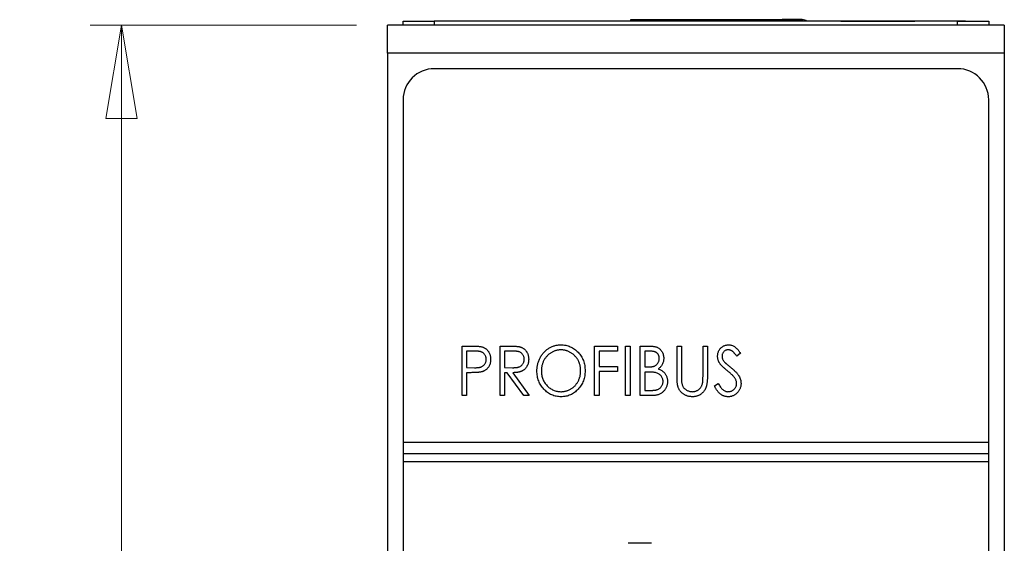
# Model space of a CAD drawing. Header units: millimetres. Extents: x 0 to 420, y 0 to 297.
# Tile 6 of 22: x 77 to 109, y 167 to 183. Entities that reach past the tile are written whole.
import ezdxf

# ---------------------------------------------------------------- set-up
doc = ezdxf.new("R2010")
doc.units = ezdxf.units.MM
doc.styles.add('SLDTEXTSTYLE1', font='TXT', dxfattribs={"width": 0.75})
doc.dimstyles.new('SLDDIMSTYLE0', dxfattribs={"dimtxt": 2.5, "dimasz": 3, "dimexe": 0, "dimexo": 0.0625, "dimtad": 1, "dimdec": 0, "dimlfac": 2, "dimrnd": 1e-09, "dimzin": 12, "dimdsep": 46, "dimtxsty": 'SLDTEXTSTYLE1', "dimblk1": 'CLOSED', "dimblk2": 'CLOSED', "dimsah": 1, "dimcen": 0.09, "dimadec": 0, "dimazin": 3, "dimtfac": 1, "dimtofl": 0, "dimtmove": 0, "dimatfit": 3, "dimldrblk": 'CLOSED', "dimfxl": 1, "dimfrac": 2, "dimtolj": 1, "dimtzin": 12, "dimarcsym": 0})

# ---------------------------------------------------------------- blocks, each defined once
blk = doc.blocks.new('_Closed')
at = {"color": 0, "linetype": 'ByBlock', "lineweight": -2}
for p, q in [((-1, 0.166667), (0, 0)), ((-1, 0.166667), (-1, -0.166667)), ((0, 0), (-1, -0.166667)), ((0, 0), (-1, 0))]:
    blk.add_line(p, q, dxfattribs=at)
blk = doc.blocks.new('_D')
at = {"color": 7, "linetype": 'Continuous', "lineweight": 0}
for p, q in [((87.77, 183.312), (79.226, 183.312)), ((80.226, 183.312), (80.226, 119.307)), ((87.77, 119.307), (79.226, 119.307))]:
    blk.add_line(p, q, dxfattribs=at)
at = {"color": 7, "linetype": 'Continuous', "lineweight": 18, "xscale": 3, "yscale": 3}
for p, rotation in [((80.226, 183.312, -29.696), 90), ((80.226, 119.307, -29.696), 270)]:
    blk.add_blockref('_Closed', p, dxfattribs=dict(at, rotation=rotation))
at = {"color": 7, "linetype": 'Continuous', "lineweight": 18, "insert": (77.003, 148.539), "char_height": 2.5, "attachment_point": 1, "rotation": 90, "style": 'SLDTEXTSTYLE1'}
blk.add_mtext('128', dxfattribs=at)

msp = doc.modelspace()

# ---------------------------------------------------------------- linework, layer by layer
at = {"color": 7, "linetype": 'Continuous', "lineweight": 25}
for p, q in [((89.27, 183.312), (89.27, 183.437)), ((89.27, 183.437), (90.27, 183.437)), ((90.27, 183.437), (90.27, 183.312)), ((107.07, 183.437), (90.27, 183.437)), ((93.814, 183.44), (93.814, 183.437)), ((93.848, 183.44), (93.848, 183.437)), ((94.494, 183.44), (93.848, 183.44)), ((94.494, 183.44), (94.494, 183.437)), ((94.915, 183.44), (94.494, 183.44)), ((94.964, 183.44), (94.964, 183.437)), ((94.998, 183.44), (94.998, 183.437)), ((95.644, 183.44), (94.998, 183.44)), ((95.644, 183.44), (95.644, 183.437)), ((96.32, 183.44), (95.644, 183.44)), ((96.32, 183.44), (96.32, 183.437)), ((96.354, 183.44), (96.354, 183.437)), ((96.585, 183.437), (96.585, 183.487)), ((96.585, 183.487), (102.085, 183.487)), ((96.585, 183.487), (97.185, 183.487)), ((97.185, 183.487), (98.01, 183.487)), ((98.01, 183.487), (101.435, 183.487)), ((102.085, 183.487), (101.435, 183.487)), ((103.32, 183.44), (105.32, 183.44)), ((103.32, 183.44), (103.32, 183.437)), ((105.32, 183.44), (105.32, 183.437)), ((105.32, 183.44), (105.695, 183.44)), ((105.695, 183.44), (105.695, 183.437)), ((105.964, 183.44), (105.964, 183.437)), ((105.998, 183.44), (105.998, 183.437)), ((107.32, 183.44), (105.998, 183.44)), ((107.07, 183.312), (107.07, 183.437)), ((107.07, 183.437), (108.07, 183.437)), ((107.32, 183.44), (107.32, 183.437)), ((107.354, 183.44), (107.354, 183.437)), ((108.07, 183.437), (108.07, 183.312)), ((108.57, 183.312), (88.77, 183.312)), ((88.77, 182.412), (88.77, 183.312)), ((108.57, 183.312), (108.57, 182.412)), ((108.57, 182.412), (88.77, 182.412)), ((88.77, 182.412), (88.77, 154.209)), ((108.57, 182.412), (108.57, 154.209)), ((107.07, 181.912), (90.27, 181.912)), ((89.27, 180.912), (89.27, 169.912)), ((108.07, 169.912), (108.07, 180.912)), ((91.163, 171.412), (91.163, 173)), ((91.163, 173), (91.455, 173)), ((92.384, 173), (92.676, 173)), ((92.384, 171.412), (92.384, 173)), ((95.417, 173), (96.15, 173)), ((95.417, 171.412), (95.417, 173)), ((96.15, 173), (96.15, 172.837)), ((96.414, 173), (96.557, 173)), ((96.414, 171.412), (96.414, 173)), ((96.557, 173), (96.557, 171.412)), ((96.882, 173), (97.169, 173)), ((96.882, 171.412), (96.882, 173)), ((98.063, 172.041), (98.063, 173)), ((98.063, 173), (98.205, 173)), ((98.205, 173), (98.205, 172.048)), ((98.897, 172.048), (98.897, 173)), ((98.897, 173), (99.04, 173)), ((99.04, 173), (99.04, 172.041)), ((91.306, 172.837), (91.306, 172.308)), ((91.57, 172.837), (91.306, 172.837)), ((92.791, 172.837), (92.527, 172.837)), ((92.527, 172.837), (92.527, 172.308)), ((96.15, 172.837), (95.559, 172.837)), ((95.559, 172.837), (95.559, 172.348)), ((97.025, 172.837), (97.025, 172.328)), ((97.196, 172.837), (97.025, 172.837)), ((100.098, 172.772), (99.978, 172.674)), ((91.306, 172.308), (91.559, 172.304)), ((92.527, 172.308), (92.784, 172.305)), ((95.559, 172.348), (96.15, 172.348)), ((96.15, 172.348), (96.15, 172.185)), ((97.025, 172.328), (97.109, 172.328)), ((91.411, 172.145), (91.306, 172.145)), ((91.306, 172.145), (91.306, 171.412)), ((92.612, 172.145), (92.527, 172.145)), ((92.527, 172.145), (92.527, 171.412)), ((93.141, 171.412), (92.612, 172.145)), ((92.792, 172.145), (93.321, 171.412)), ((96.15, 172.185), (95.559, 172.185)), ((95.559, 172.185), (95.559, 171.412)), ((97.108, 172.165), (97.025, 172.165)), ((97.025, 172.165), (97.025, 171.575)), ((99.264, 171.718), (99.389, 171.799)), ((91.306, 171.412), (91.163, 171.412)), ((92.527, 171.412), (92.384, 171.412)), ((93.321, 171.412), (93.141, 171.412)), ((95.559, 171.412), (95.417, 171.412)), ((96.557, 171.412), (96.414, 171.412)), ((97.284, 171.412), (96.882, 171.412)), ((97.025, 171.575), (97.209, 171.575)), ((89.27, 169.912), (108.07, 169.912)), ((89.27, 169.912), (89.27, 169.537)), ((108.07, 169.537), (108.07, 169.912)), ((108.07, 169.537), (89.27, 169.537)), ((89.27, 169.537), (89.27, 169.287)), ((108.07, 169.287), (108.07, 169.537)), ((89.27, 169.287), (108.07, 169.287)), ((89.27, 169.287), (89.27, 121.712)), ((108.07, 121.712), (108.07, 169.287)), ((97.245, 166.662), (96.495, 166.662))]:
    msp.add_line(p, q, dxfattribs=at)
at = {"color": 8, "linetype": 'Continuous', "lineweight": 25}
msp.add_line((102.085, 183.487), (102.085, 183.437), dxfattribs=at)
at = {"color": 7, "linetype": 'Continuous', "lineweight": 25}
for centre, radius, start, end in [((102.085, 183.237), 0.25, 53.3091, 90), ((102.085, 183.237), 0.25, 53.3091, 90), ((90.27, 180.912), 1, 90, 180), ((107.07, 180.912), 1, 0, 90)]:
    msp.add_arc(centre, radius, start, end, dxfattribs=at)
for points, knots in [([(91.455, 173), (91.475, 173), (91.514, 172.999), (91.569, 172.998), (91.619, 172.996), (91.664, 172.994), (91.704, 172.991), (91.738, 172.987), (91.768, 172.982), (91.786, 172.978), (91.794, 172.976)], [0, 0, 0, 0, 0.1765, 0.339032, 0.485753, 0.61857, 0.735674, 0.838185, 0.926155, 1, 1, 1, 1]), ([(91.794, 172.976), (91.804, 172.973), (91.825, 172.967), (91.854, 172.955), (91.882, 172.941), (91.909, 172.925), (91.934, 172.906), (91.957, 172.885), (91.979, 172.862), (92, 172.837), (92.018, 172.81), (92.035, 172.781), (92.048, 172.751), (92.06, 172.719), (92.069, 172.685), (92.074, 172.649), (92.078, 172.612), (92.079, 172.587), (92.079, 172.574)], [0, 0, 0, 0, 0.060075, 0.119303, 0.178069, 0.236256, 0.294313, 0.353143, 0.412708, 0.473813, 0.535615, 0.597403, 0.660232, 0.723514, 0.789577, 0.856841, 0.927091, 1, 1, 1, 1]), ([(92.676, 173), (92.696, 172.999), (92.733, 172.999), (92.787, 172.999), (92.835, 172.996), (92.879, 172.995), (92.918, 172.991), (92.952, 172.988), (92.981, 172.984), (92.999, 172.98), (93.007, 172.978)], [0, 0, 0, 0, 0.176242, 0.33814, 0.484799, 0.617149, 0.734395, 0.837422, 0.92561, 1, 1, 1, 1]), ([(93.007, 172.978), (93.017, 172.975), (93.039, 172.969), (93.069, 172.957), (93.098, 172.943), (93.125, 172.927), (93.151, 172.908), (93.175, 172.887), (93.198, 172.864), (93.219, 172.838), (93.238, 172.811), (93.254, 172.782), (93.269, 172.751), (93.28, 172.719), (93.289, 172.685), (93.296, 172.65), (93.3, 172.613), (93.3, 172.588), (93.3, 172.575)], [0, 0, 0, 0, 0.061387, 0.121495, 0.181089, 0.240038, 0.298644, 0.35799, 0.418441, 0.480043, 0.541867, 0.604173, 0.666682, 0.729899, 0.794538, 0.860455, 0.929211, 1, 1, 1, 1]), ([(93.565, 172.199), (93.565, 172.218), (93.566, 172.255), (93.571, 172.311), (93.578, 172.366), (93.59, 172.419), (93.604, 172.472), (93.622, 172.524), (93.643, 172.574), (93.667, 172.624), (93.693, 172.671), (93.723, 172.716), (93.754, 172.758), (93.788, 172.798), (93.824, 172.835), (93.862, 172.869), (93.903, 172.901), (93.946, 172.93), (93.99, 172.956), (94.036, 172.978), (94.083, 172.998), (94.13, 173.013), (94.178, 173.025), (94.228, 173.034), (94.278, 173.04), (94.312, 173.04), (94.329, 173.04)], [0, 0, 0, 0, 0.044811, 0.089011, 0.13275, 0.176233, 0.219272, 0.262324, 0.305647, 0.348979, 0.392242, 0.43461, 0.476184, 0.517236, 0.558165, 0.598792, 0.639668, 0.680638, 0.721467, 0.761759, 0.801482, 0.840953, 0.880381, 0.919726, 0.959716, 1, 1, 1, 1]), ([(94.329, 173.04), (94.356, 173.04), (94.41, 173.038), (94.488, 173.027), (94.564, 173.008), (94.636, 172.982), (94.704, 172.947), (94.769, 172.906), (94.83, 172.856), (94.888, 172.8), (94.94, 172.739), (94.986, 172.673), (95.025, 172.604), (95.057, 172.531), (95.082, 172.455), (95.099, 172.375), (95.11, 172.292), (95.111, 172.235), (95.112, 172.206)], [0, 0, 0, 0, 0.064112, 0.12603, 0.186709, 0.24615, 0.305771, 0.366051, 0.427384, 0.490821, 0.554635, 0.61692, 0.678954, 0.740666, 0.803314, 0.866858, 0.932414, 1, 1, 1, 1]), ([(97.169, 173), (97.183, 172.999), (97.21, 172.999), (97.25, 172.997), (97.287, 172.994), (97.321, 172.988), (97.353, 172.982), (97.383, 172.975), (97.41, 172.966), (97.442, 172.951), (97.479, 172.929), (97.519, 172.898), (97.553, 172.859), (97.583, 172.815), (97.606, 172.767), (97.623, 172.716), (97.633, 172.662), (97.635, 172.625), (97.635, 172.606)], [0, 0, 0, 0, 0.060411, 0.117245, 0.171021, 0.220982, 0.268098, 0.311607, 0.352705, 0.391223, 0.464448, 0.5367, 0.610578, 0.686475, 0.763836, 0.840678, 0.919304, 1, 1, 1, 1]), ([(99.365, 172.67), (99.366, 172.687), (99.367, 172.72), (99.376, 172.768), (99.39, 172.814), (99.409, 172.858), (99.435, 172.898), (99.464, 172.935), (99.499, 172.965), (99.538, 172.992), (99.58, 173.013), (99.624, 173.029), (99.67, 173.038), (99.702, 173.04), (99.717, 173.04)], [0, 0, 0, 0, 0.088291, 0.174419, 0.258423, 0.342317, 0.425287, 0.506935, 0.587922, 0.670559, 0.753145, 0.834844, 0.916686, 1, 1, 1, 1]), ([(99.717, 173.04), (99.734, 173.04), (99.768, 173.038), (99.817, 173.027), (99.865, 173.009), (99.903, 172.988), (99.932, 172.967), (99.955, 172.948), (99.978, 172.926), (100.002, 172.901), (100.026, 172.873), (100.05, 172.842), (100.074, 172.808), (100.09, 172.784), (100.098, 172.772)], [0, 0, 0, 0, 0.103822, 0.205919, 0.309231, 0.415653, 0.47222, 0.532858, 0.597819, 0.667857, 0.743177, 0.823448, 0.908942, 1, 1, 1, 1]), ([(91.937, 172.573), (91.936, 172.586), (91.935, 172.611), (91.927, 172.648), (91.914, 172.684), (91.897, 172.717), (91.875, 172.747), (91.85, 172.773), (91.821, 172.794), (91.794, 172.807), (91.77, 172.816), (91.749, 172.822), (91.726, 172.826), (91.7, 172.83), (91.671, 172.833), (91.64, 172.835), (91.606, 172.837), (91.582, 172.837), (91.57, 172.837)], [0, 0, 0, 0, 0.074091, 0.147068, 0.219176, 0.292487, 0.364821, 0.434086, 0.502842, 0.57172, 0.608354, 0.649905, 0.695817, 0.746872, 0.802658, 0.863186, 0.92915, 1, 1, 1, 1]), ([(93.158, 172.575), (93.157, 172.588), (93.156, 172.613), (93.148, 172.65), (93.136, 172.685), (93.118, 172.718), (93.096, 172.748), (93.071, 172.773), (93.042, 172.794), (93.016, 172.808), (92.992, 172.816), (92.971, 172.822), (92.948, 172.826), (92.921, 172.83), (92.893, 172.833), (92.861, 172.835), (92.827, 172.837), (92.803, 172.837), (92.791, 172.837)], [0, 0, 0, 0, 0.074206, 0.146692, 0.218332, 0.29067, 0.362618, 0.431553, 0.499554, 0.567987, 0.604677, 0.646293, 0.69288, 0.744014, 0.799888, 0.86174, 0.928424, 1, 1, 1, 1]), ([(94.335, 172.877), (94.321, 172.877), (94.294, 172.877), (94.254, 172.872), (94.214, 172.865), (94.174, 172.855), (94.135, 172.842), (94.097, 172.827), (94.059, 172.808), (94.022, 172.787), (93.986, 172.763), (93.952, 172.738), (93.919, 172.71), (93.89, 172.68), (93.861, 172.649), (93.836, 172.615), (93.812, 172.58), (93.79, 172.542), (93.77, 172.503), (93.754, 172.463), (93.739, 172.422), (93.727, 172.379), (93.719, 172.336), (93.712, 172.292), (93.708, 172.246), (93.708, 172.215), (93.707, 172.199)], [0, 0, 0, 0, 0.039956, 0.079513, 0.119111, 0.158682, 0.198528, 0.238944, 0.279928, 0.321669, 0.363487, 0.405034, 0.446304, 0.487242, 0.528249, 0.569305, 0.611035, 0.653354, 0.695583, 0.737902, 0.780492, 0.823231, 0.866218, 0.910046, 0.954473, 1, 1, 1, 1]), ([(94.969, 172.207), (94.969, 172.222), (94.968, 172.253), (94.965, 172.298), (94.958, 172.342), (94.949, 172.385), (94.937, 172.426), (94.923, 172.467), (94.906, 172.507), (94.887, 172.545), (94.865, 172.582), (94.841, 172.617), (94.815, 172.65), (94.787, 172.681), (94.757, 172.71), (94.725, 172.738), (94.69, 172.763), (94.654, 172.787), (94.616, 172.808), (94.578, 172.827), (94.539, 172.842), (94.499, 172.855), (94.459, 172.865), (94.418, 172.872), (94.377, 172.877), (94.349, 172.877), (94.335, 172.877)], [0, 0, 0, 0, 0.044923, 0.089057, 0.132287, 0.174986, 0.217144, 0.258769, 0.300532, 0.342498, 0.384141, 0.425372, 0.466388, 0.507179, 0.548135, 0.589217, 0.630842, 0.673193, 0.715487, 0.757043, 0.79776, 0.838207, 0.878693, 0.918916, 0.959101, 1, 1, 1, 1]), ([(97.109, 172.328), (97.122, 172.328), (97.146, 172.328), (97.18, 172.329), (97.213, 172.332), (97.242, 172.335), (97.269, 172.34), (97.294, 172.345), (97.316, 172.351), (97.341, 172.361), (97.371, 172.375), (97.401, 172.398), (97.429, 172.424), (97.451, 172.455), (97.47, 172.489), (97.483, 172.526), (97.492, 172.564), (97.492, 172.59), (97.493, 172.603)], [0, 0, 0, 0, 0.069184, 0.133671, 0.193573, 0.248874, 0.299806, 0.346427, 0.38874, 0.427283, 0.498939, 0.569184, 0.639423, 0.710845, 0.782802, 0.854631, 0.925945, 1, 1, 1, 1]), ([(97.493, 172.603), (97.493, 172.612), (97.493, 172.629), (97.489, 172.654), (97.484, 172.678), (97.475, 172.701), (97.466, 172.721), (97.453, 172.741), (97.439, 172.758), (97.422, 172.775), (97.403, 172.79), (97.381, 172.803), (97.356, 172.813), (97.33, 172.822), (97.3, 172.828), (97.267, 172.833), (97.233, 172.836), (97.208, 172.837), (97.196, 172.837)], [0, 0, 0, 0, 0.0613296, 0.1202282, 0.1762954, 0.231183, 0.2843601, 0.3368041, 0.3903186, 0.4441023, 0.4999307, 0.558187, 0.6200478, 0.685431, 0.7558339, 0.8320746, 0.9128373, 1, 1, 1, 1]), ([(97.635, 172.606), (97.635, 172.589), (97.634, 172.554), (97.625, 172.504), (97.611, 172.456), (97.591, 172.411), (97.566, 172.369), (97.535, 172.331), (97.498, 172.297), (97.471, 172.278), (97.457, 172.268)], [0, 0, 0, 0, 0.1314795, 0.2582323, 0.3826104, 0.506215, 0.6279332, 0.7500875, 0.8728209, 1, 1, 1, 1]), ([(99.444, 172.428), (99.437, 172.437), (99.425, 172.456), (99.409, 172.485), (99.395, 172.514), (99.385, 172.544), (99.376, 172.575), (99.37, 172.606), (99.366, 172.638), (99.366, 172.659), (99.365, 172.67)], [0, 0, 0, 0, 0.130877, 0.257719, 0.382316, 0.506626, 0.628302, 0.751527, 0.87547, 1, 1, 1, 1]), ([(99.709, 172.877), (99.695, 172.877), (99.667, 172.876), (99.628, 172.864), (99.593, 172.846), (99.563, 172.82), (99.539, 172.79), (99.52, 172.755), (99.51, 172.717), (99.508, 172.69), (99.508, 172.676)], [0, 0, 0, 0, 0.133507, 0.258557, 0.380724, 0.504971, 0.628085, 0.748901, 0.871477, 1, 1, 1, 1]), ([(99.508, 172.676), (99.508, 172.668), (99.509, 172.651), (99.513, 172.626), (99.519, 172.601), (99.527, 172.576), (99.54, 172.551), (99.556, 172.525), (99.576, 172.498), (99.592, 172.481), (99.6, 172.471)], [0, 0, 0, 0, 0.110385, 0.220503, 0.331137, 0.443585, 0.563154, 0.695062, 0.839762, 1, 1, 1, 1]), ([(99.978, 172.674), (99.971, 172.684), (99.958, 172.703), (99.938, 172.73), (99.92, 172.755), (99.902, 172.776), (99.884, 172.796), (99.868, 172.812), (99.852, 172.826), (99.832, 172.841), (99.807, 172.856), (99.776, 172.868), (99.743, 172.876), (99.72, 172.877), (99.709, 172.877)], [0, 0, 0, 0, 0.102557, 0.196911, 0.284395, 0.364416, 0.437215, 0.503536, 0.563602, 0.61645, 0.714669, 0.808954, 0.904132, 1, 1, 1, 1]), ([(91.559, 172.304), (91.572, 172.304), (91.595, 172.304), (91.63, 172.306), (91.662, 172.308), (91.691, 172.311), (91.718, 172.315), (91.743, 172.32), (91.764, 172.326), (91.79, 172.335), (91.818, 172.349), (91.848, 172.37), (91.875, 172.397), (91.897, 172.427), (91.914, 172.461), (91.927, 172.496), (91.935, 172.534), (91.936, 172.56), (91.937, 172.573)], [0, 0, 0, 0, 0.070231, 0.135127, 0.195896, 0.251444, 0.303058, 0.349556, 0.391936, 0.430093, 0.501229, 0.570517, 0.640124, 0.710955, 0.782914, 0.853735, 0.926014, 1, 1, 1, 1]), ([(92.079, 172.574), (92.079, 172.561), (92.078, 172.535), (92.075, 172.498), (92.068, 172.462), (92.06, 172.428), (92.049, 172.396), (92.036, 172.366), (92.02, 172.337), (92.001, 172.31), (91.981, 172.285), (91.959, 172.262), (91.934, 172.242), (91.908, 172.223), (91.88, 172.207), (91.85, 172.193), (91.819, 172.18), (91.797, 172.174), (91.786, 172.171)], [0, 0, 0, 0, 0.072309, 0.141358, 0.208207, 0.272336, 0.335143, 0.396174, 0.456668, 0.516646, 0.575929, 0.634933, 0.693693, 0.752708, 0.811962, 0.873196, 0.935504, 1, 1, 1, 1]), ([(92.784, 172.305), (92.797, 172.305), (92.82, 172.305), (92.854, 172.307), (92.885, 172.309), (92.914, 172.312), (92.94, 172.316), (92.964, 172.321), (92.986, 172.327), (93.011, 172.337), (93.04, 172.351), (93.07, 172.373), (93.096, 172.399), (93.118, 172.429), (93.136, 172.463), (93.148, 172.499), (93.156, 172.536), (93.157, 172.562), (93.158, 172.575)], [0, 0, 0, 0, 0.068884, 0.133004, 0.192369, 0.247684, 0.298447, 0.344783, 0.387444, 0.426058, 0.498477, 0.568226, 0.638295, 0.709239, 0.781676, 0.852765, 0.925523, 1, 1, 1, 1]), ([(93.3, 172.575), (93.3, 172.554), (93.298, 172.513), (93.288, 172.453), (93.27, 172.397), (93.245, 172.345), (93.213, 172.299), (93.176, 172.258), (93.132, 172.223), (93.09, 172.199), (93.054, 172.184), (93.024, 172.173), (92.991, 172.165), (92.956, 172.158), (92.919, 172.152), (92.879, 172.148), (92.836, 172.145), (92.807, 172.145), (92.792, 172.145)], [0, 0, 0, 0, 0.083484, 0.162613, 0.23918, 0.314494, 0.388385, 0.460717, 0.533791, 0.609022, 0.648239, 0.690365, 0.734562, 0.781635, 0.831635, 0.884694, 0.940506, 1, 1, 1, 1]), ([(99.673, 172.212), (99.658, 172.224), (99.63, 172.247), (99.591, 172.28), (99.556, 172.311), (99.525, 172.34), (99.498, 172.365), (99.476, 172.388), (99.458, 172.409), (99.448, 172.422), (99.444, 172.428)], [0, 0, 0, 0, 0.1795352, 0.3445064, 0.4921306, 0.6246399, 0.7420993, 0.843179, 0.9295396, 1, 1, 1, 1]), ([(99.6, 172.471), (99.603, 172.468), (99.61, 172.461), (99.624, 172.449), (99.641, 172.434), (99.663, 172.416), (99.688, 172.394), (99.718, 172.37), (99.752, 172.343), (99.776, 172.323), (99.788, 172.313)], [0, 0, 0, 0, 0.053039, 0.126288, 0.218872, 0.334457, 0.469409, 0.625738, 0.802267, 1, 1, 1, 1]), ([(99.788, 172.313), (99.804, 172.301), (99.833, 172.276), (99.875, 172.24), (99.913, 172.204), (99.947, 172.17), (99.978, 172.136), (100.005, 172.104), (100.028, 172.072), (100.054, 172.032), (100.079, 171.983), (100.102, 171.922), (100.116, 171.862), (100.117, 171.821), (100.118, 171.801)], [0, 0, 0, 0, 0.093761, 0.181614, 0.264342, 0.341677, 0.41338, 0.479975, 0.541968, 0.599292, 0.705911, 0.807015, 0.904485, 1, 1, 1, 1]), ([(91.786, 172.171), (91.776, 172.169), (91.756, 172.164), (91.723, 172.159), (91.684, 172.154), (91.64, 172.151), (91.59, 172.148), (91.535, 172.146), (91.475, 172.145), (91.433, 172.145), (91.411, 172.145)], [0, 0, 0, 0, 0.075269, 0.165174, 0.268129, 0.385984, 0.51806, 0.664405, 0.825035, 1, 1, 1, 1]), ([(94.341, 171.371), (94.314, 171.372), (94.261, 171.373), (94.184, 171.385), (94.11, 171.404), (94.039, 171.431), (93.971, 171.465), (93.907, 171.507), (93.846, 171.556), (93.788, 171.613), (93.736, 171.674), (93.69, 171.74), (93.652, 171.809), (93.62, 171.881), (93.595, 171.956), (93.578, 172.034), (93.567, 172.115), (93.566, 172.171), (93.565, 172.199)], [0, 0, 0, 0, 0.063524, 0.1248797, 0.1851554, 0.2448328, 0.3046269, 0.3650375, 0.4271695, 0.4912698, 0.5555883, 0.6186682, 0.681008, 0.7429033, 0.8052492, 0.8684741, 0.9332171, 1, 1, 1, 1]), ([(93.707, 172.199), (93.708, 172.177), (93.709, 172.131), (93.718, 172.065), (93.732, 172.002), (93.753, 171.941), (93.778, 171.883), (93.81, 171.828), (93.848, 171.775), (93.891, 171.726), (93.937, 171.681), (93.987, 171.642), (94.039, 171.609), (94.094, 171.582), (94.151, 171.56), (94.21, 171.545), (94.272, 171.536), (94.314, 171.535), (94.335, 171.534)], [0, 0, 0, 0, 0.06753, 0.132738, 0.196163, 0.25879, 0.321017, 0.383435, 0.446363, 0.511011, 0.575079, 0.637133, 0.697793, 0.757163, 0.816573, 0.8765, 0.937463, 1, 1, 1, 1]), ([(94.335, 171.534), (94.349, 171.534), (94.378, 171.535), (94.42, 171.539), (94.462, 171.546), (94.502, 171.556), (94.542, 171.569), (94.581, 171.583), (94.619, 171.602), (94.657, 171.622), (94.692, 171.645), (94.726, 171.67), (94.758, 171.698), (94.788, 171.727), (94.816, 171.758), (94.841, 171.792), (94.865, 171.827), (94.887, 171.865), (94.906, 171.904), (94.923, 171.944), (94.937, 171.985), (94.949, 172.027), (94.958, 172.071), (94.965, 172.115), (94.968, 172.161), (94.969, 172.191), (94.969, 172.207)], [0, 0, 0, 0, 0.041661, 0.082882, 0.123552, 0.164177, 0.204273, 0.24489, 0.285869, 0.327154, 0.368651, 0.40943, 0.450115, 0.490687, 0.531109, 0.572015, 0.613338, 0.655348, 0.697698, 0.739863, 0.781905, 0.824489, 0.86732, 0.910682, 0.954948, 1, 1, 1, 1]), ([(95.112, 172.206), (95.111, 172.178), (95.11, 172.122), (95.099, 172.039), (95.082, 171.96), (95.057, 171.884), (95.025, 171.811), (94.986, 171.742), (94.941, 171.675), (94.888, 171.614), (94.831, 171.557), (94.77, 171.508), (94.707, 171.465), (94.639, 171.431), (94.569, 171.404), (94.496, 171.385), (94.419, 171.373), (94.367, 171.372), (94.341, 171.371)], [0, 0, 0, 0, 0.067668, 0.133292, 0.19714, 0.260013, 0.322488, 0.385059, 0.448295, 0.51269, 0.576673, 0.638498, 0.698729, 0.757967, 0.817157, 0.876594, 0.937343, 1, 1, 1, 1]), ([(97.371, 172.146), (97.364, 172.148), (97.35, 172.151), (97.325, 172.155), (97.298, 172.158), (97.267, 172.16), (97.232, 172.163), (97.194, 172.164), (97.152, 172.165), (97.123, 172.165), (97.108, 172.165)], [0, 0, 0, 0, 0.0801407, 0.1716876, 0.2772386, 0.3957503, 0.527398, 0.670909, 0.828844, 1, 1, 1, 1]), ([(97.615, 171.863), (97.614, 171.879), (97.613, 171.912), (97.6, 171.959), (97.579, 172.003), (97.551, 172.043), (97.515, 172.078), (97.473, 172.108), (97.424, 172.131), (97.389, 172.141), (97.371, 172.146)], [0, 0, 0, 0, 0.1229776, 0.2414957, 0.3588652, 0.4798697, 0.6037473, 0.7288617, 0.8606217, 1, 1, 1, 1]), ([(97.457, 172.268), (97.474, 172.262), (97.508, 172.248), (97.555, 172.225), (97.595, 172.199), (97.629, 172.172), (97.658, 172.141), (97.684, 172.109), (97.706, 172.073), (97.725, 172.035), (97.739, 171.994), (97.75, 171.952), (97.756, 171.908), (97.757, 171.878), (97.757, 171.863)], [0, 0, 0, 0, 0.105094, 0.200987, 0.288426, 0.36794, 0.443759, 0.519243, 0.59631, 0.674393, 0.754077, 0.833933, 0.916123, 1, 1, 1, 1]), ([(98.09, 171.706), (98.088, 171.715), (98.083, 171.733), (98.078, 171.763), (98.073, 171.798), (98.069, 171.838), (98.066, 171.882), (98.064, 171.931), (98.063, 171.984), (98.063, 172.021), (98.063, 172.041)], [0, 0, 0, 0, 0.077936, 0.169149, 0.274074, 0.391816, 0.523462, 0.668216, 0.827041, 1, 1, 1, 1]), ([(98.205, 172.048), (98.205, 172.035), (98.205, 172.009), (98.205, 171.973), (98.206, 171.941), (98.207, 171.912), (98.207, 171.888), (98.209, 171.867), (98.21, 171.851), (98.211, 171.841), (98.211, 171.837)], [0, 0, 0, 0, 0.191105, 0.362655, 0.516171, 0.650128, 0.766034, 0.862527, 0.941006, 1, 1, 1, 1]), ([(99.04, 172.041), (99.04, 172.023), (99.039, 171.99), (99.037, 171.94), (99.035, 171.893), (99.031, 171.849), (99.025, 171.807), (99.018, 171.768), (99.011, 171.731), (99.001, 171.697), (98.991, 171.664), (98.977, 171.633), (98.962, 171.603), (98.943, 171.574), (98.923, 171.545), (98.9, 171.519), (98.874, 171.493), (98.847, 171.468), (98.817, 171.445), (98.786, 171.426), (98.753, 171.409), (98.719, 171.395), (98.683, 171.384), (98.645, 171.377), (98.606, 171.372), (98.58, 171.372), (98.566, 171.371)], [0, 0, 0, 0, 0.055741, 0.108782, 0.159483, 0.20722, 0.252436, 0.295103, 0.335609, 0.373517, 0.409957, 0.446416, 0.482967, 0.519684, 0.557168, 0.594999, 0.634172, 0.674127, 0.714136, 0.754079, 0.793688, 0.83312, 0.873373, 0.914549, 0.95654, 1, 1, 1, 1]), ([(98.882, 171.802), (98.883, 171.808), (98.886, 171.82), (98.889, 171.841), (98.891, 171.866), (98.894, 171.895), (98.895, 171.928), (98.896, 171.964), (98.897, 172.005), (98.897, 172.034), (98.897, 172.048)], [0, 0, 0, 0, 0.069596, 0.155423, 0.257515, 0.37358, 0.506166, 0.6554, 0.819993, 1, 1, 1, 1]), ([(99.926, 171.959), (99.919, 171.968), (99.906, 171.987), (99.884, 172.015), (99.857, 172.045), (99.828, 172.076), (99.794, 172.108), (99.757, 172.142), (99.717, 172.177), (99.688, 172.2), (99.673, 172.212)], [0, 0, 0, 0, 0.092213, 0.193119, 0.303009, 0.423363, 0.552489, 0.69176, 0.840671, 1, 1, 1, 1]), ([(97.209, 171.575), (97.222, 171.575), (97.247, 171.575), (97.284, 171.576), (97.318, 171.579), (97.349, 171.583), (97.377, 171.587), (97.403, 171.593), (97.426, 171.599), (97.453, 171.61), (97.484, 171.625), (97.516, 171.649), (97.545, 171.677), (97.57, 171.71), (97.59, 171.746), (97.605, 171.783), (97.613, 171.823), (97.614, 171.849), (97.615, 171.863)], [0, 0, 0, 0, 0.069807, 0.134579, 0.194415, 0.250549, 0.301262, 0.347969, 0.390185, 0.42866, 0.500914, 0.571392, 0.642245, 0.714971, 0.787795, 0.858561, 0.928895, 1, 1, 1, 1]), ([(97.757, 171.863), (97.757, 171.847), (97.757, 171.817), (97.75, 171.772), (97.74, 171.729), (97.726, 171.688), (97.708, 171.649), (97.686, 171.611), (97.659, 171.576), (97.629, 171.542), (97.596, 171.512), (97.56, 171.485), (97.52, 171.463), (97.478, 171.444), (97.433, 171.43), (97.386, 171.42), (97.336, 171.413), (97.301, 171.412), (97.284, 171.412)], [0, 0, 0, 0, 0.0633629, 0.1246272, 0.184367, 0.243059, 0.3018438, 0.3613377, 0.4211797, 0.4829026, 0.5445951, 0.6059988, 0.6673673, 0.7294911, 0.7932578, 0.8593414, 0.927971, 1, 1, 1, 1]), ([(98.566, 171.371), (98.552, 171.372), (98.523, 171.372), (98.481, 171.376), (98.44, 171.384), (98.401, 171.394), (98.363, 171.407), (98.327, 171.422), (98.293, 171.441), (98.26, 171.462), (98.23, 171.486), (98.202, 171.512), (98.176, 171.54), (98.154, 171.569), (98.133, 171.601), (98.116, 171.634), (98.101, 171.669), (98.094, 171.694), (98.09, 171.706)], [0, 0, 0, 0, 0.069994, 0.137225, 0.203144, 0.267439, 0.330757, 0.392722, 0.455101, 0.517382, 0.579131, 0.639383, 0.69929, 0.758596, 0.817649, 0.877496, 0.938128, 1, 1, 1, 1]), ([(98.211, 171.837), (98.213, 171.822), (98.218, 171.793), (98.229, 171.752), (98.244, 171.715), (98.262, 171.681), (98.286, 171.65), (98.315, 171.623), (98.35, 171.598), (98.388, 171.576), (98.43, 171.557), (98.473, 171.544), (98.515, 171.536), (98.544, 171.535), (98.558, 171.534)], [0, 0, 0, 0, 0.088938, 0.172727, 0.251185, 0.32638, 0.400988, 0.479456, 0.562461, 0.652032, 0.742988, 0.831017, 0.915851, 1, 1, 1, 1]), ([(98.558, 171.534), (98.571, 171.535), (98.595, 171.536), (98.631, 171.542), (98.667, 171.552), (98.701, 171.567), (98.734, 171.585), (98.764, 171.606), (98.791, 171.631), (98.816, 171.659), (98.837, 171.69), (98.855, 171.725), (98.871, 171.762), (98.878, 171.788), (98.882, 171.802)], [0, 0, 0, 0, 0.081412, 0.161686, 0.242811, 0.324775, 0.407586, 0.488453, 0.56979, 0.650718, 0.733306, 0.819186, 0.907133, 1, 1, 1, 1]), ([(99.704, 171.371), (99.693, 171.372), (99.672, 171.372), (99.64, 171.376), (99.608, 171.382), (99.577, 171.391), (99.548, 171.402), (99.518, 171.416), (99.49, 171.432), (99.462, 171.451), (99.435, 171.473), (99.409, 171.498), (99.383, 171.526), (99.358, 171.558), (99.334, 171.594), (99.31, 171.632), (99.286, 171.674), (99.271, 171.703), (99.264, 171.718)], [0, 0, 0, 0, 0.055089, 0.109447, 0.163323, 0.216767, 0.269874, 0.324148, 0.378969, 0.434708, 0.492467, 0.553707, 0.618022, 0.686132, 0.757893, 0.834258, 0.914668, 1, 1, 1, 1]), ([(99.389, 171.799), (99.4, 171.778), (99.422, 171.738), (99.457, 171.684), (99.494, 171.638), (99.532, 171.6), (99.572, 171.571), (99.613, 171.55), (99.656, 171.537), (99.685, 171.535), (99.699, 171.534)], [0, 0, 0, 0, 0.165307, 0.315251, 0.451801, 0.576089, 0.690151, 0.796612, 0.898685, 1, 1, 1, 1]), ([(99.699, 171.534), (99.712, 171.535), (99.736, 171.535), (99.773, 171.543), (99.808, 171.554), (99.841, 171.57), (99.872, 171.59), (99.899, 171.614), (99.923, 171.64), (99.942, 171.67), (99.957, 171.702), (99.968, 171.735), (99.975, 171.769), (99.975, 171.792), (99.976, 171.803)], [0, 0, 0, 0, 0.0867787, 0.1720119, 0.2570004, 0.3440912, 0.4303473, 0.5137866, 0.5956239, 0.6775651, 0.75969, 0.8399959, 0.9191329, 1, 1, 1, 1]), ([(100.118, 171.801), (100.118, 171.787), (100.117, 171.759), (100.111, 171.717), (100.102, 171.677), (100.089, 171.639), (100.072, 171.601), (100.051, 171.565), (100.026, 171.531), (99.998, 171.499), (99.967, 171.469), (99.935, 171.443), (99.9, 171.421), (99.864, 171.403), (99.827, 171.389), (99.787, 171.379), (99.746, 171.372), (99.718, 171.372), (99.704, 171.371)], [0, 0, 0, 0, 0.064367, 0.127345, 0.188922, 0.250384, 0.312021, 0.374404, 0.437663, 0.502985, 0.567803, 0.63098, 0.692076, 0.752595, 0.813028, 0.874016, 0.936113, 1, 1, 1, 1]), ([(99.976, 171.803), (99.975, 171.816), (99.974, 171.843), (99.964, 171.883), (99.948, 171.922), (99.933, 171.946), (99.926, 171.959)], [0, 0, 0, 0, 0.238336, 0.482311, 0.73314, 1, 1, 1, 1])]:
    msp.add_open_spline(points, degree=3, knots=knots, dxfattribs=at)

# ---------------------------------------------------------------- dimensions: what is measured, and where the dimension line sits
at = {"color": 7, "linetype": 'Continuous', "lineweight": 18}
dim = msp.add_linear_dim(base=(80.226, 119.307), p1=(88.77, 183.312), p2=(88.77, 119.307), angle=90, dimstyle='SLDDIMSTYLE0', dxfattribs=at)
dim.commit()
dim.dimension.update_dxf_attribs({"geometry": '_D', "text_midpoint": (80.226, 151.309), "dimtype": 160})

doc.saveas('drawing.dxf')
